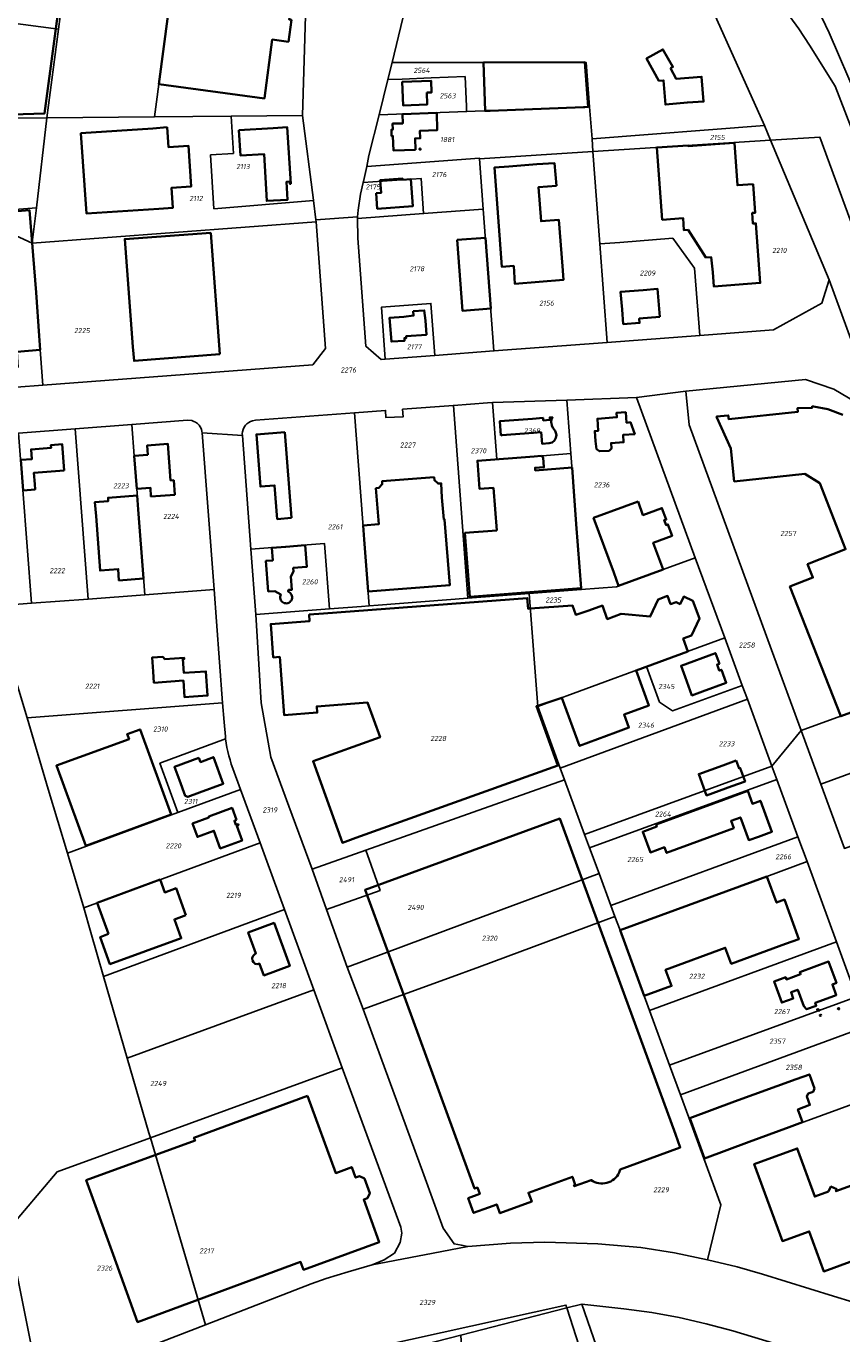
# Model space of a CAD drawing. Extents: x 177930 to 190767, y 381068 to 392034.
# Tile 150 of 256: x 183328 to 183615, y 384272 to 384732. Entities that reach past the tile are written whole.
import ezdxf
from ezdxf.enums import TextEntityAlignment as Align

# ---------------------------------------------------------------- set-up
doc = ezdxf.new("R2010")
doc.units = 0
for name, color, linetype, lineweight in [('B-XX-KG-GRENS_PERCEEL-GV', 150, 'Continuous', 25), ('B-XX-KG-GRENS_PERCEEL-S', 150, 'Continuous', 25), ('B-XX-OG-BEBOUWING-G', 7, 'Continuous', 35)]:
    doc.layers.add(name, color=color, linetype=linetype, lineweight=lineweight)
doc.styles.add('NLCS-ISO', font='NLCS-ISO.ttf', dxfattribs={"height": 1.8})

# ---------------------------------------------------------------- blocks, each defined once
blk = doc.blocks.new('SKG-PERCEELNUMMER-SO')
at = {"layer": 'DefPoints'}
blk.add_point((0, 0), dxfattribs=at)
at = {"style": 'NLCS-ISO', "oblique": 10, "flags": 1}
blk.add_attdef('GEMEENTECODE', text='', height=1.8, dxfattribs=at).set_placement((-0.5, 2.55), align=Align.MIDDLE_RIGHT)
at = {"style": 'NLCS-ISO', "oblique": 10}
blk.add_attdef('PERCEELNUMMER', text='', height=1.8, dxfattribs=at).set_placement((0, 0), align=Align.MIDDLE_CENTER)
at = {"style": 'NLCS-ISO', "oblique": 10, "flags": 1}
blk.add_attdef('SECTIE', text='', height=1.8, dxfattribs=at).set_placement((0.5, 2.5), align=Align.MIDDLE_LEFT)

msp = doc.modelspace()

# ---------------------------------------------------------------- linework, layer by layer
at = {"layer": 'B-XX-KG-GRENS_PERCEEL-GV'}
for points in [[(183716.345, 384657.79), (183764.009, 384650.501), (183775.459, 384658.824), (183790.417, 384754.727), (183786.739, 384761.217), (183741.041, 384841.856), (183738.086, 384847.072), (183611.649, 384775.391), (183610.986, 384775.015), (183593.748, 384765.243), (183610.796, 384729.597), (183620.935, 384705.916), (183658.993, 384722.214), (183683.729, 384718.426), (183703.339, 384715.422), (183717.277, 384713.288), (183724.856, 384712.127), (183718.773, 384673.289)], [(183310.337, 384734.806), (183339.721, 384730.91), (183347.411, 384788.921), (183325.591, 384791.576), (183320.105, 384792.077), (183316.034, 384792.238), (183312.329, 384792.246), (183307.363, 384792.084), (183303.441, 384791.462)], [(183335.597, 384699.8), (183373.474, 384700.1), (183384.595, 384783.992), (183347.411, 384788.921), (183339.721, 384730.91)], [(183471.532, 384779.194), (183457.078, 384719.168), (183525.295, 384719.177), (183526.493, 384703.564), (183527.35, 384692.403), (183587.952, 384697.024), (183560.746, 384757.835), (183536.093, 384785.734), (183536.384, 384788.022), (183536.71, 384788.028), (183536.52, 384788.248), (183494.095, 384788.316)], [(183373.474, 384700.1), (183400.427, 384700.313), (183425.506, 384700.511), (183426.636, 384735.578), (183435.41, 384772.185), (183434.903, 384774.435), (183433.479, 384776.338), (183431.516, 384777.513), (183428.234, 384778.143), (183384.595, 384783.992)], [(183339.721, 384730.91), (183310.337, 384734.806), (183314.614, 384699.672), (183335.597, 384699.8)], [(183483.18, 384703.678), (183483.257, 384701.95), (183526.493, 384703.564), (183525.295, 384719.177), (183457.078, 384719.168), (183455.572, 384713.17), (183460.589, 384713.373), (183470.75, 384713.784), (183482.711, 384714.274)], [(183455.572, 384713.17), (183452.465, 384700.8), (183483.257, 384701.95), (183483.18, 384703.678), (183482.711, 384714.274), (183470.75, 384713.784), (183460.589, 384713.373)], [(183335.597, 384699.8), (183314.614, 384699.672), (183293.602, 384699.544), (183300.21, 384683.588), (183307.378, 384666.282), (183331.977, 384668.148)], [(183335.597, 384699.8), (183331.977, 384668.148), (183330.662, 384656.806), (183330.526, 384655.633), (183430.348, 384663.215), (183430.253, 384663.943), (183429.377, 384670.691), (183394.429, 384667.773), (183393.225, 384686.731), (183401.233, 384687.24), (183400.427, 384700.313), (183373.474, 384700.1)], [(183429.377, 384670.691), (183429.368, 384670.761), (183425.506, 384700.511), (183400.427, 384700.313), (183401.233, 384687.24), (183393.225, 384686.731), (183394.429, 384667.773)], [(183487.752, 384685.324), (183527.691, 384687.871), (183527.35, 384692.403), (183526.493, 384703.564), (183483.257, 384701.95), (183452.465, 384700.8), (183448.883, 384686.536), (183448.229, 384682.607), (183487.732, 384685.583)], [(183527.35, 384692.403), (183527.691, 384687.871), (183590.123, 384691.852), (183587.952, 384697.024)], [(183610.735, 384642.74), (183590.123, 384691.852), (183527.691, 384687.871), (183530.128, 384655.454), (183537.1, 384655.978), (183555.75, 384657.43), (183563.41, 384646.928), (183565.223, 384623.215), (183591.2, 384625.165), (183608.153, 384634.539)], [(183532.734, 384620.776), (183530.128, 384655.454), (183527.691, 384687.871), (183487.752, 384685.324), (183489.085, 384667.638), (183492.843, 384617.782)], [(183489.085, 384667.638), (183487.752, 384685.324), (183487.732, 384685.583), (183448.229, 384682.607), (183447.006, 384677.421), (183446.904, 384676.97), (183467.223, 384678.472), (183468.144, 384666.068)], [(183444.902, 384664.993), (183444.85, 384664.321), (183468.144, 384666.068), (183467.223, 384678.472), (183446.904, 384676.97), (183445.99, 384672.915), (183445.085, 384667.345)], [(183331.977, 384668.148), (183307.378, 384666.282), (183330.526, 384655.633), (183330.662, 384656.806)], [(183472.083, 384616.224), (183492.843, 384617.782), (183489.085, 384667.638), (183468.144, 384666.068), (183444.85, 384664.321), (183444.971, 384657.485), (183447.822, 384619.434), (183453.212, 384614.808), (183454.658, 384614.917), (183453.289, 384633.186), (183470.682, 384634.493)], [(183307.378, 384666.282), (183301.749, 384663.934), (183303.361, 384642.309), (183303.8, 384637.3), (183305.31, 384617), (183306.327, 384603.657), (183334.231, 384605.811), (183330.526, 384655.633)], [(183330.526, 384655.633), (183334.231, 384605.811), (183429.15, 384612.89), (183433.68, 384618.65), (183430.348, 384663.215)], [(183532.734, 384620.776), (183565.223, 384623.215), (183563.41, 384646.928), (183555.75, 384657.43), (183537.1, 384655.978), (183530.128, 384655.454)], [(183472.083, 384616.224), (183470.682, 384634.493), (183453.289, 384633.186), (183454.658, 384614.917)], [(183560.363, 384603.682), (183561.545, 384591.794), (183590.505, 384512.743), (183600.918, 384484.319), (183628.88, 384494.56), (183657.07, 384504.91), (183662.725, 384506.949), (183652.353, 384535.592), (183629.851, 384590.564), (183622.166, 384598.617), (183612.331, 384604.375), (183602.442, 384607.795)], [(183574.02, 384516.96), (183580.201, 384500.136), (183581.97, 384495.32), (183590.61, 384471.85), (183600.918, 384484.319), (183590.505, 384512.743), (183561.545, 384591.794), (183560.363, 384603.682), (183543.02, 384601.38), (183563.67, 384545.07)], [(183483.7, 384530.86), (183478.59, 384598.66), (183460.739, 384597.314), (183460.93, 384594.624), (183454.901, 384594.354), (183454.752, 384596.862), (183443.837, 384596.039), (183448.972, 384528.197), (183452.164, 384528.442)], [(183492.39, 384599.638), (183490.604, 384599.578), (183478.59, 384598.66), (183483.7, 384530.86), (183505.25, 384532.51), (183523.59, 384533.93), (183519.936, 384581.737), (183506.99, 384580.746), (183493.89, 384579.743)], [(183518.5, 384600.52), (183492.39, 384599.638), (183493.89, 384579.743), (183506.99, 384580.746), (183519.936, 384581.737)], [(183518.5, 384600.52), (183519.936, 384581.737), (183523.59, 384533.93), (183536.01, 384534.92), (183552.32, 384540.91), (183563.67, 384545.07), (183543.02, 384601.38)], [(183404.4, 384588.02), (183407.392, 384548.074), (183433.316, 384550.062), (183435.033, 384527.128), (183446.339, 384527.995), (183448.972, 384528.197), (183443.837, 384596.039), (183408.99, 384593.41), (183408.007, 384593.26), (183407.244, 384592.994), (183406.638, 384592.672), (183405.969, 384592.165), (183405.472, 384591.657), (183405.035, 384591), (183404.664, 384590.236), (183404.438, 384589.384), (183404.367, 384588.754)], [(183325.671, 384588.902), (183330.22, 384529.07), (183350.156, 384530.582), (183345.622, 384590.369)], [(183350.156, 384530.582), (183370.09, 384532.093), (183367.26, 384569.36), (183366.39, 384580.95), (183365.553, 384591.909), (183345.64, 384590.37), (183345.622, 384590.369)], [(183365.553, 384591.909), (183366.39, 384580.95), (183367.26, 384569.36), (183370.09, 384532.093), (183394.46, 384533.94), (183390.31, 384588.98), (183390.207, 384589.534), (183389.999, 384590.276), (183389.559, 384591.107), (183389.193, 384591.65), (183388.622, 384592.234), (183387.979, 384592.726), (183387.35, 384593.039), (183386.602, 384593.296), (183385.098, 384593.433)], [(183299.106, 384586.903), (183310.733, 384548.454), (183316.908, 384528.035), (183330.22, 384529.07), (183325.671, 384588.902)], [(183434.001, 384421.46), (183428.91, 384435.57), (183420.79, 384457.71), (183414.41, 384474.95), (183411.05, 384494.07), (183409.11, 384525.14), (183407.392, 384548.074), (183404.4, 384588.02), (183390.31, 384588.98), (183394.46, 384533.94), (183395.292, 384522.634), (183397.42, 384494.05), (183398.015, 384487.297), (183398.452, 384482.203), (183398.529, 384481.378), (183398.717, 384479.884), (183398.964, 384478.398), (183399.27, 384476.923), (183399.635, 384475.462), (183400.057, 384474.016), (183400.522, 384472.521), (183401.033, 384471.042), (183403.74, 384463.59), (183410.62, 384444.82), (183412.971, 384438.406), (183419.21, 384421.38), (183429.53, 384393.24), (183439.51, 384365.8), (183460.09, 384309.79), (183460.53, 384307.59), (183459.86, 384304.33), (183457.94, 384300.67), (183454.22, 384298.31), (183450.04, 384296.46), (183471.445, 384300.609), (183483.68, 384302.98), (183481.43, 384303.37), (183478.84, 384303.85), (183474.97, 384309.45), (183468.18, 384328.15), (183446.93, 384386.36), (183441.307, 384401.213)], [(183409.11, 384525.14), (183435.033, 384527.128), (183433.316, 384550.062), (183407.392, 384548.074)], [(183563.67, 384545.07), (183552.32, 384540.91), (183536.01, 384534.92), (183523.59, 384533.93), (183505.25, 384532.51), (183508.28, 384492.75), (183546.48, 384506.818), (183574.02, 384516.96)], [(183394.46, 384533.94), (183370.09, 384532.093), (183350.156, 384530.582), (183330.22, 384529.07), (183316.908, 384528.035), (183322.496, 384509.434), (183328.7, 384488.78), (183397.42, 384494.05), (183395.292, 384522.634)], [(183428.91, 384435.57), (183447.764, 384442.241), (183517.68, 384466.98), (183516.161, 384471.143), (183508.28, 384492.75), (183505.25, 384532.51), (183483.7, 384530.86), (183452.164, 384528.442), (183448.972, 384528.197), (183446.339, 384527.995), (183435.033, 384527.128), (183409.11, 384525.14), (183411.05, 384494.07), (183414.41, 384474.95), (183420.79, 384457.71)], [(183574.02, 384516.96), (183546.48, 384506.818), (183551.085, 384494.373), (183555.608, 384491.228), (183580.201, 384500.136)], [(183581.97, 384495.32), (183580.201, 384500.136), (183555.608, 384491.228), (183551.085, 384494.373), (183546.48, 384506.818), (183508.28, 384492.75), (183516.161, 384471.143)], [(183600.918, 384484.319), (183607.834, 384465.439), (183669.557, 384488.082), (183662.725, 384506.949), (183657.07, 384504.91), (183628.88, 384494.56)], [(183381.727, 384455.491), (183375.408, 384472.85), (183398.529, 384481.378), (183398.452, 384482.203), (183398.015, 384487.297), (183397.42, 384494.05), (183328.7, 384488.78), (183336.149, 384463.784), (183342.88, 384441.2)], [(183581.97, 384495.32), (183516.161, 384471.143), (183517.68, 384466.98), (183524.74, 384447.78), (183590.61, 384471.85)], [(183669.557, 384488.082), (183607.834, 384465.439), (183616.088, 384442.908), (183677.733, 384465.503)], [(183398.529, 384481.378), (183375.408, 384472.85), (183381.727, 384455.491), (183403.74, 384463.59), (183401.033, 384471.042), (183400.522, 384472.521), (183400.057, 384474.016), (183399.635, 384475.462), (183399.27, 384476.923), (183398.964, 384478.398), (183398.717, 384479.884)], [(183590.61, 384471.85), (183524.74, 384447.78), (183526.479, 384443.092), (183592.343, 384467.156)], [(183434.001, 384421.46), (183441.307, 384401.213), (183481.759, 384416.249), (183529.829, 384434.065), (183526.479, 384443.092), (183524.74, 384447.78), (183517.68, 384466.98), (183447.764, 384442.241), (183452.856, 384428.131)], [(183529.829, 384434.065), (183533.992, 384422.846), (183599.763, 384446.995), (183592.343, 384467.156), (183526.479, 384443.092)], [(183381.727, 384455.491), (183342.88, 384441.2), (183348.62, 384422.05), (183410.62, 384444.82), (183403.74, 384463.59)], [(183599.763, 384446.995), (183533.992, 384422.846), (183535.43, 384418.97), (183537.24, 384414.11), (183588.87, 384433.04), (183602.98, 384438.26)], [(183419.21, 384421.38), (183412.971, 384438.406), (183410.62, 384444.82), (183348.62, 384422.05), (183351.152, 384413.295), (183355.6, 384397.92)], [(183452.856, 384428.131), (183447.764, 384442.241), (183428.91, 384435.57), (183434.001, 384421.46)], [(183602.98, 384438.26), (183588.87, 384433.04), (183537.24, 384414.11), (183547.54, 384385.93), (183613.33, 384410.05)], [(183441.307, 384401.213), (183446.93, 384386.36), (183476.92, 384397.35), (183487.75, 384401.33), (183535.43, 384418.97), (183533.992, 384422.846), (183529.829, 384434.065), (183481.759, 384416.249)], [(183355.6, 384397.92), (183363.93, 384369.12), (183429.53, 384393.24), (183419.21, 384421.38)], [(183558.448, 384356.281), (183554.61, 384366.714), (183547.54, 384385.93), (183537.24, 384414.11), (183535.43, 384418.97), (183487.75, 384401.33), (183476.92, 384397.35), (183446.93, 384386.36), (183468.18, 384328.15), (183474.97, 384309.45), (183478.84, 384303.85), (183481.43, 384303.37), (183483.68, 384302.98), (183498.68, 384304.11), (183510.8, 384304.46), (183529.42, 384303.95), (183544.48, 384302.59), (183556.31, 384300.71), (183567.951, 384298.305), (183572.63, 384317.62), (183566.69, 384333.88), (183561.398, 384348.263)], [(183620.37, 384390.76), (183613.33, 384410.05), (183547.54, 384385.93), (183554.61, 384366.714)], [(183363.93, 384369.12), (183371.555, 384342.94), (183372.07, 384341.17), (183379.445, 384343.864), (183439.51, 384365.8), (183429.53, 384393.24)], [(183624.096, 384380.382), (183624.157, 384380.404), (183620.37, 384390.76), (183554.61, 384366.714), (183558.448, 384356.281)], [(183624.096, 384380.382), (183558.448, 384356.281), (183561.398, 384348.263), (183566.69, 384333.88), (183632.39, 384357.89), (183626.427, 384374.196), (183624.157, 384380.404)], [(183372.07, 384341.17), (183391.43, 384275.44), (183428.54, 384289.83), (183433.84, 384291.67), (183441.56, 384294.11), (183450.04, 384296.46), (183454.22, 384298.31), (183457.94, 384300.67), (183459.86, 384304.33), (183460.53, 384307.59), (183460.09, 384309.79), (183439.51, 384365.8), (183379.445, 384343.864)], [(183567.951, 384298.305), (183578.37, 384295.79), (183587.26, 384293.27), (183612.28, 384285.53), (183633, 384279.16), (183635.68, 384278.72), (183638.69, 384278.65), (183642.72, 384279.77), (183645.01, 384281.07), (183646.93, 384282.71), (183648.57, 384285.36), (183650.09, 384291.9), (183650.6, 384297.45), (183650.26, 384305.24), (183649.12, 384311.61), (183647.44, 384316.85), (183632.39, 384357.89), (183566.69, 384333.88), (183572.63, 384317.62)], [(183391.43, 384275.44), (183372.07, 384341.17), (183339.233, 384329.184), (183322.083, 384308.774), (183333.187, 384252.883)], [(183442.45, 384261.843), (183481.244, 384271.844), (183518.472, 384281.442), (183518.17, 384282.38), (183441.253, 384265.39)], [(183448.074, 384245.172), (183470.088, 384244.257), (183531.285, 384241.711), (183518.472, 384281.442), (183481.244, 384271.844), (183481.803, 384261.671), (183445.645, 384252.372)], [(183598.935, 384266.594), (183576.91, 384273.35), (183567.44, 384275.82), (183557.97, 384278.02), (183548.33, 384279.75), (183538.54, 384281.08), (183523.813, 384282.698), (183535.035, 384250.261), (183543.14, 384218.521), (183593.393, 384223.652), (183595.975, 384223.916), (183597.516, 384235.642), (183609.213, 384238.756)]]:
    msp.add_lwpolyline(points, close=True, dxfattribs=at)
for points in [[(183426.636, 384735.578), (183425.506, 384700.511), (183429.368, 384670.761), (183429.377, 384670.691), (183430.253, 384663.943), (183444.902, 384664.993), (183445.085, 384667.345), (183445.99, 384672.915), (183446.904, 384676.97), (183447.006, 384677.421), (183448.229, 384682.607), (183448.883, 384686.536), (183452.465, 384700.8), (183455.572, 384713.17), (183457.078, 384719.168), (183471.532, 384779.194)], [(183580.766, 384757.666), (183600.052, 384730.998), (183603.78, 384725.281), (183612.848, 384710.89), (183623.655, 384682.959), (183634.432, 384654.165), (183660.322, 384584.263), (183671.23, 384582.814), (183668.579, 384590.447), (183659.775, 384613.488), (183639.957, 384661.173), (183636.303, 384670.029), (183620.935, 384705.916), (183610.796, 384729.597), (183593.748, 384765.243)], [(183560.746, 384757.835), (183587.952, 384697.024), (183590.123, 384691.852), (183607.403, 384692.986), (183685.025, 384481.705), (183702.667, 384488.302), (183689.44, 384522.777), (183682.703, 384539.395), (183678.322, 384551.45), (183676.42, 384559.126), (183674.353, 384570.818), (183671.463, 384582.143), (183671.23, 384582.814), (183660.322, 384584.263), (183634.432, 384654.165), (183623.655, 384682.959), (183612.848, 384710.89), (183603.78, 384725.281), (183600.052, 384730.998), (183580.766, 384757.666)], [(183793.291, 384186.899), (183724.429, 384374.417), (183685.025, 384481.705), (183607.403, 384692.986), (183590.123, 384691.852), (183610.735, 384642.74), (183629.851, 384590.564), (183652.353, 384535.592), (183662.725, 384506.949), (183669.557, 384488.082), (183677.733, 384465.503), (183678.754, 384462.683), (183684.542, 384446.7), (183694.921, 384418.041), (183696.647, 384413.336), (183700.211, 384403.621), (183710.37, 384375.925), (183712.822, 384369.241), (183719.33, 384351.5), (183735.94, 384293.62), (183759.984, 384234.942)], [(183629.851, 384590.564), (183610.735, 384642.74), (183608.153, 384634.539), (183591.2, 384625.165), (183565.223, 384623.215), (183532.734, 384620.776), (183492.843, 384617.782), (183472.083, 384616.224), (183454.658, 384614.917), (183453.212, 384614.808), (183447.822, 384619.434), (183444.971, 384657.485), (183444.85, 384664.321), (183444.902, 384664.993), (183430.253, 384663.943), (183430.348, 384663.215), (183433.68, 384618.65), (183429.15, 384612.89), (183334.231, 384605.811), (183306.327, 384603.657)], [(183325.671, 384588.902), (183345.622, 384590.369), (183345.64, 384590.37), (183365.553, 384591.909), (183385.098, 384593.433), (183386.602, 384593.296), (183387.35, 384593.039), (183387.979, 384592.726), (183388.622, 384592.234), (183389.193, 384591.65), (183389.559, 384591.107), (183389.999, 384590.276), (183390.207, 384589.534), (183390.31, 384588.98), (183404.4, 384588.02), (183404.367, 384588.754), (183404.438, 384589.384), (183404.664, 384590.236), (183405.035, 384591), (183405.472, 384591.657), (183405.969, 384592.165), (183406.638, 384592.672), (183407.244, 384592.994), (183408.007, 384593.26), (183408.99, 384593.41), (183443.837, 384596.039), (183454.752, 384596.862), (183454.901, 384594.354), (183460.93, 384594.624), (183460.739, 384597.314), (183478.59, 384598.66), (183490.604, 384599.578), (183492.39, 384599.638), (183518.5, 384600.52), (183543.02, 384601.38), (183560.363, 384603.682), (183602.442, 384607.795), (183612.331, 384604.375), (183622.166, 384598.617)], [(183633, 384279.16), (183612.28, 384285.53), (183587.26, 384293.27), (183578.37, 384295.79), (183567.951, 384298.305), (183556.31, 384300.71), (183544.48, 384302.59), (183529.42, 384303.95), (183510.8, 384304.46), (183498.68, 384304.11), (183483.68, 384302.98), (183471.445, 384300.609), (183450.04, 384296.46), (183441.56, 384294.11), (183433.84, 384291.67), (183428.54, 384289.83), (183391.43, 384275.44), (183333.187, 384252.883), (183322.083, 384308.774), (183339.233, 384329.184), (183372.07, 384341.17), (183371.555, 384342.94), (183363.93, 384369.12), (183355.6, 384397.92), (183351.152, 384413.295), (183348.62, 384422.05), (183342.88, 384441.2), (183336.149, 384463.784), (183328.7, 384488.78), (183322.496, 384509.434)], [(183616.088, 384442.908), (183607.834, 384465.439), (183600.918, 384484.319), (183590.61, 384471.85), (183592.343, 384467.156), (183599.763, 384446.995), (183602.98, 384438.26), (183613.33, 384410.05), (183620.37, 384390.76)], [(183441.253, 384265.39), (183518.17, 384282.38), (183518.472, 384281.442), (183523.813, 384282.698), (183538.54, 384281.08), (183548.33, 384279.75), (183557.97, 384278.02), (183567.44, 384275.82), (183576.91, 384273.35), (183598.935, 384266.594)], [(183535.035, 384250.261), (183523.813, 384282.698), (183518.472, 384281.442), (183531.285, 384241.711)]]:
    msp.add_lwpolyline(points, dxfattribs=at)
at = {"layer": 'B-XX-OG-BEBOUWING-G'}
for points in [[(183383.328, 384774.437), (183374.999, 384711.604)], [(183374.999, 384711.604), (183412.171, 384706.595), (183412.179, 384706.652), (183414.918, 384727.234), (183420.615, 384726.473), (183421.642, 384734.161), (183420.899, 384734.26), (183421.101, 384735.777), (183423.091, 384735.507)], [(183524.374, 384703.476), (183524.832, 384703.502), (183525.981, 384703.56), (183524.861, 384719.283), (183489.165, 384719.17), (183489.756, 384702.174), (183491.588, 384702.261)], [(183491.588, 384702.261), (183524.374, 384703.476)], [(183550.122, 384689.302), (183552.023, 384663.933), (183559.347, 384664.482), (183559.667, 384660.214), (183561.158, 384660.326), (183567.429, 384650.594), (183569.25, 384650.73), (183569.782, 384645.46), (183570.146, 384640.49), (183586.529, 384641.69), (183584.994, 384662.633), (183583.947, 384662.556), (183583.673, 384666.296), (183584.72, 384666.373), (183583.984, 384676.426), (183578.5, 384676.024), (183577.406, 384690.964), (183572.35, 384690.593), (183561.203, 384689.758), (183561.184, 384690.007)], [(183561.184, 384690.007), (183550.122, 384689.302)], [(183393.329, 384659.376), (183363.05, 384657.11), (183365.931, 384619.274), (183366.324, 384614.29), (183396.525, 384616.669)], [(183396.525, 384616.669), (183393.329, 384659.376)], [(183512.262, 384585.344), (183513.288, 384585.651), (183514.131, 384586.313), (183514.673, 384587.237), (183514.84, 384588.295), (183514.447, 384589.664), (183513.595, 384590.805), (183513.244, 384591.555), (183513.064, 384592.364), (183513.043, 384592.637), (183513.042, 384592.911), (183513.159, 384593.734), (183513.45, 384594.512), (183512.486, 384594.428), (183512.554, 384593.576), (183510.231, 384593.396), (183510.165, 384594.249), (183506.417, 384593.958), (183494.881, 384593.064), (183495.264, 384588.11)], [(183615.55, 384595.3), (183610.27, 384597.3), (183605.21, 384598.21), (183604.71, 384598.24), (183604.68, 384597.76), (183599.56, 384597.66), (183599.72, 384596.36), (183575.41, 384593.83), (183575.24, 384595.15), (183571.17, 384594.75), (183571.21, 384594.42), (183576.15, 384583.48), (183577.35, 384571.92), (183602.22, 384574.57), (183607.42, 384571.31), (183616.526, 384548.074), (183603.147, 384542.83), (183605.039, 384538.121), (183596.93, 384534.95), (183614.81, 384489.35), (183628.92, 384494.54)], [(183419.379, 384589.207), (183409.35, 384588.44), (183410.75, 384570.128), (183415.74, 384570.52), (183416.67, 384558.69), (183421.683, 384559.077)], [(183421.683, 384559.077), (183419.379, 384589.207)], [(183495.633, 384588.139), (183506.804, 384589.015), (183509.451, 384589.223), (183509.792, 384585.146), (183512.262, 384585.344)], [(183341.72, 384575.76), (183341.01, 384585.05), (183337.08, 384584.73), (183337.14, 384583.73), (183330.13, 384583.19), (183330.39, 384579.8), (183326.451, 384579.498), (183327.272, 384568.789), (183331.513, 384569.115), (183331.373, 384570.951)], [(183495.264, 384588.11), (183495.633, 384588.139)], [(183331.373, 384570.951), (183331.068, 384574.941), (183341.72, 384575.76)], [(183505.655, 384527.198), (183504.86, 384527.141), (183504.57, 384530.92), (183432.883, 384525.512), (183427.91, 384525.14), (183428.06, 384522.8), (183414.39, 384521.77), (183415.28, 384510.06), (183417.53, 384510.23), (183419.06, 384489.77), (183430.765, 384490.664), (183430.578, 384492.803), (183448.434, 384494.163), (183452.805, 384482), (183429.296, 384473.564), (183439.578, 384444.922), (183444.284, 384446.612), (183515.317, 384472.107), (183507.821, 384492.902), (183508.257, 384493.047)], [(183542.87, 384505.48), (183561.072, 384512.192), (183559.44, 384516.65), (183562.37, 384517.72), (183565.13, 384523.72), (183562.82, 384529.91), (183559.58, 384531.44), (183558.34, 384528.81), (183556.93, 384529.5), (183555, 384528.82), (183553.95, 384531.67), (183550.59, 384530.43), (183547.82, 384524.41), (183537.55, 384525.36), (183532.7, 384523.56), (183530.98, 384528.27), (183526.284, 384526.555), (183521.676, 384524.984), (183520.491, 384528.252), (183505.655, 384527.198)], [(183516.725, 384495.86), (183522.961, 384478.945), (183535.649, 384483.651), (183540.344, 384485.371), (183538.656, 384489.981), (183547.38, 384493.177), (183542.87, 384505.48)], [(183508.257, 384493.047), (183516.725, 384495.86)], [(183368.524, 384450.882), (183379.403, 384454.875), (183368.425, 384484.756), (183363.92, 384483.1), (183364.544, 384481.368), (183339.01, 384471.999), (183349.336, 384443.847)], [(183530.302, 384414.39), (183516.016, 384453.386), (183447.563, 384428.309), (183461.855, 384389.428)], [(183349.336, 384443.847), (183368.524, 384450.882)], [(183537.256, 384414.116), (183545.707, 384391.075), (183555.301, 384394.595), (183553.224, 384400.256), (183574.222, 384407.969), (183576.29, 384402.34), (183595.428, 384409.319), (183600.12, 384411.04), (183595.03, 384424.93), (183592.23, 384423.89), (183588.874, 384433.041)], [(183588.874, 384433.041), (183537.256, 384414.116)], [(183375.48, 384431.93), (183353.356, 384423.789)], [(183384.54, 384419.42), (183381.08, 384428.89), (183377.11, 384427.44), (183375.48, 384431.93)], [(183353.356, 384423.789), (183357.348, 384412.821)], [(183357.348, 384412.821), (183354.41, 384411.755), (183357.853, 384402.265), (183382.887, 384411.348), (183380.494, 384417.944), (183384.54, 384419.42)], [(183461.855, 384389.428), (183486.04, 384323.306), (183487.039, 384323.672), (183487.864, 384321.417), (183483.834, 384319.942), (183485.719, 384314.79), (183490.894, 384316.682), (183493.84, 384317.759), (183494.971, 384314.667), (183506.15, 384318.755), (183505.014, 384321.863), (183520.436, 384327.463), (183521.471, 384324.626), (183521.011, 384324.458), (183521.12, 384324.157), (183527.077, 384326.33), (183527.69, 384325.942), (183528.341, 384325.623), (183529.024, 384325.378), (183529.73, 384325.21), (183530.45, 384325.12), (183531.175, 384325.11), (183531.897, 384325.18), (183532.607, 384325.329), (183533.296, 384325.555), (183533.957, 384325.856), (183534.58, 384326.227), (183535.158, 384326.665), (183535.685, 384327.164), (183536.154, 384327.717), (183536.559, 384328.319), (183536.895, 384328.962), (183537.158, 384329.638), (183537.282, 384330.063), (183558.367, 384337.775), (183556.65, 384342.47), (183530.302, 384414.39)]]:
    msp.add_lwpolyline(points, dxfattribs=at)
for points in [[(183324.634, 384754.545), (183322.489, 384735.487), (183315.711, 384735.531), (183319.865, 384700.832), (183334.789, 384701.23), (183341.594, 384752.265), (183342.26, 384757.22), (183337.493, 384757.861), (183338.492, 384765.294), (183334.706, 384765.803), (183330.567, 384762.636), (183330.06, 384758.86), (183325.3, 384759.5)], [(183554.92, 384717.155), (183555.77, 384717.63), (183552.31, 384723.79), (183546.559, 384720.636), (183550.881, 384712.754), (183552.505, 384712.883), (183553.181, 384704.395), (183560.87, 384705.17), (183566.56, 384705.46), (183565.89, 384714.18), (183556.92, 384713.47)], [(183469.214, 384708.627), (183470.953, 384708.695), (183470.791, 384712.792), (183460.64, 384712.37), (183460.98, 384704.07), (183469.38, 384704.4)], [(183465.258, 384688.51), (183465.117, 384692.496), (183466.953, 384692.595), (183466.854, 384695.216), (183472.948, 384695.467), (183472.731, 384701.449), (183460.671, 384701.018), (183460.807, 384697.809), (183457.208, 384697.725), (183457.258, 384695.601), (183456.804, 384695.545), (183456.876, 384693.304), (183457.347, 384693.338), (183457.58, 384688.214)], [(183377.945, 384696.427), (183372.958, 384696.056), (183347.63, 384694.335), (183349.578, 384666.122), (183374.975, 384667.785), (183379.962, 384668.154), (183379.445, 384675.125), (183386.441, 384675.647), (183385.415, 384689.909), (183378.464, 384689.424)], [(183403.197, 384695.408), (183403.742, 384686.525), (183412.016, 384687.032), (183412.995, 384670.516), (183415.319, 384670.654), (183420.31, 384670.95), (183419.934, 384677.29), (183421.032, 384677.358), (183421.081, 384676.559), (183421.42, 384676.58), (183420.2, 384696.45), (183415.209, 384696.144)], [(183467.064, 384688.951), (183466.714, 384688.94), (183466.726, 384688.57), (183467.076, 384688.581)], [(183514.812, 384675.898), (183514.218, 384683.808), (183507.961, 384683.402), (183498.113, 384682.653), (183493.052, 384682.279), (183495.629, 384647.397), (183499.821, 384647.707), (183500.18, 384641.41), (183517.317, 384642.788), (183516.925, 384647.657), (183515.713, 384663.884), (183509.467, 384663.415), (183508.546, 384675.428)], [(183451.453, 384673.266), (183451.852, 384667.8), (183464.355, 384668.74), (183463.624, 384678.205), (183460.717, 384677.964), (183460.672, 384678.453), (183452.914, 384677.878), (183453.247, 384673.39)], [(183313.448, 384624.732), (183308.642, 384624.356), (183309.2, 384617.21), (183309.64, 384611.19), (183315.73, 384611.58), (183315.88, 384609.56), (183323.93, 384610.18), (183323.79, 384612.19), (183325.45, 384612.05), (183325.05, 384617.47), (183333.27, 384618.13), (183332.938, 384623.066), (183331.849, 384638.301), (183329.582, 384667.284), (183313.882, 384666.057), (183315.375, 384646.965), (183320.843, 384647.392), (183321.616, 384637.501), (183322.413, 384627.309), (183313.302, 384626.597)], [(183479.881, 384656.868), (183481.782, 384631.941), (183491.723, 384632.683), (183489.863, 384657.612)], [(183551.186, 384629.739), (183550.427, 384639.582), (183545.311, 384639.188), (183537.415, 384638.593), (183537.935, 384632.333), (183538.329, 384627.229), (183544.074, 384627.672), (183543.958, 384629.182)], [(183464.47, 384631.73), (183464.584, 384630.237), (183461.144, 384629.826), (183456.198, 384629.477), (183456.792, 384621.061), (183461.442, 384621.389), (183461.378, 384622.299), (183462.021, 384622.344), (183461.977, 384622.966), (183469.147, 384623.472), (183468.789, 384628.553), (183468.365, 384632.023)], [(183533.39, 384582.698), (183534.211, 384583.515), (183534.028, 384585.423), (183538.456, 384585.726), (183538.28, 384588.3), (183542.38, 384588.58), (183540.85, 384592.7), (183539.48, 384592.57), (183539.21, 384596.24), (183535.95, 384595.99), (183536.08, 384594.49), (183529.24, 384593.98), (183529.556, 384589.742), (183528.33, 384589.651), (183528.592, 384586.12), (183528.933, 384583.284), (183529.941, 384582.536)], [(183371.184, 384581.299), (183366.388, 384580.939), (183367.261, 384569.332), (183372.045, 384569.692), (183372.278, 384566.633), (183375.661, 384566.886), (183380.647, 384567.261), (183380.263, 384572.366), (183379.178, 384572.285), (183378.212, 384585.134), (183370.937, 384584.587)], [(183493.91, 384554.71), (183482.636, 384553.845), (183484.358, 384531.398), (183523.532, 384534.403), (183521.81, 384556.85), (183520.706, 384571.792), (183520.323, 384576.778), (183507.375, 384575.782), (183507.303, 384576.712), (183510.446, 384576.883), (183510.153, 384580.388), (183509.429, 384580.891), (183506.99, 384580.746), (183487.038, 384579.218), (183487.42, 384574.233), (183487.79, 384569.28), (183492.68, 384569.66)], [(183446.86, 384556.46), (183447.241, 384551.475), (183448.593, 384533.193), (183477.32, 384535.4), (183475.53, 384558.58), (183475.27, 384558.59), (183474.6, 384566.258), (183474.32, 384571.25), (183473.25, 384571.19), (183471.93, 384572.33), (183471.83, 384573.4), (183453.51, 384571.99), (183453.59, 384570.94), (183452.44, 384569.62), (183451.39, 384569.51), (183452.36, 384556.88)], [(183352.969, 384559.662), (183354.38, 384540.6), (183360.77, 384541.08), (183361.01, 384537.12), (183369.64, 384537.74), (183367.77, 384562.025), (183367.38, 384567.01), (183357.17, 384566.21), (183357.264, 384565.014), (183352.578, 384564.647)], [(183543.53, 384564.85), (183538.831, 384563.12), (183527.893, 384559.119), (183534.993, 384539.862), (183536.72, 384535.17), (183552.34, 384540.92), (183548.86, 384550.34), (183555.5, 384552.8), (183554.04, 384556.8), (183553.41, 384556.57), (183552.76, 384558.31), (183553.45, 384558.52), (183551.92, 384562.56), (183545.26, 384560.11)], [(183420.89, 384532.992), (183420.519, 384533.17), (183420.486, 384533.182), (183420.675, 384533.77), (183421.805, 384533.85), (183421.456, 384538.531), (183422.384, 384540.226), (183422.287, 384541.521), (183427.054, 384541.878), (183426.487, 384549.467), (183419.715, 384548.958), (183414.729, 384548.583), (183415.061, 384544.171), (183412.677, 384543.987), (183413.478, 384533.23), (183415.779, 384533.401), (183417.927, 384532.185), (183417.768, 384531.806), (183417.685, 384531.403), (183417.681, 384530.991), (183417.757, 384530.587), (183417.909, 384530.205), (183418.132, 384529.859), (183418.418, 384529.564), (183418.756, 384529.328), (183419.132, 384529.163), (183419.534, 384529.073), (183419.945, 384529.063), (183420.351, 384529.132), (183420.735, 384529.278), (183421.084, 384529.496), (183421.385, 384529.777), (183421.625, 384530.11), (183421.797, 384530.484), (183421.893, 384530.884), (183421.91, 384531.295), (183421.848, 384531.702), (183421.708, 384532.089), (183421.496, 384532.441), (183421.22, 384532.746)], [(183572.122, 384507.814), (183570.758, 384511.552), (183558.642, 384507.123), (183560.079, 384503.177), (183562.462, 384496.698), (183566.21, 384498.077), (183574.562, 384501.146), (183572.877, 384505.739), (183572.062, 384505.437), (183571.303, 384507.508)], [(183376.41, 384510.31), (183372.7, 384510.05), (183373.049, 384505.062), (183373.32, 384501.145), (183383.69, 384501.894), (183384.112, 384496.056), (183387.212, 384496.301), (183392.2, 384496.66), (183391.59, 384505.14), (183383.83, 384504.59), (183383.44, 384509.39), (183383.96, 384509.45), (183383.93, 384509.95), (183377.16, 384509.46)], [(183389.131, 384474.714), (183380.517, 384471.537), (183382.325, 384466.862), (183384.346, 384461.372), (183385.271, 384461.006), (183389.279, 384462.508), (183397.699, 384465.639), (183394.248, 384475.003), (183389.701, 384473.277)], [(183578.034, 384473.817), (183573.339, 384472.098), (183564.887, 384469.027), (183567.626, 384461.522), (183576.479, 384464.747), (183581.175, 384466.466), (183579.459, 384471.153), (183579.063, 384471.008)], [(183549.887, 384451.272), (183550.138, 384450.594), (183545.212, 384448.772), (183547.898, 384441.51), (183552.824, 384443.332), (183553.561, 384441.339), (183577.186, 384450.059), (183576.255, 384452.582), (183579.547, 384453.797), (183582.489, 384445.825), (183585.913, 384447.036), (183590.602, 384448.773), (183586.575, 384459.643), (183583.762, 384458.601), (183582.094, 384463.102), (183573.566, 384459.976)], [(183402.356, 384452.915), (183400.813, 384457.137), (183392.558, 384454.117), (183392.671, 384453.807), (183386.876, 384451.688), (183388.621, 384446.949), (183394.382, 384449.1), (183396.627, 384442.893), (183404.3, 384445.668), (183402.408, 384450.839), (183403.036, 384451.058), (183402.881, 384451.462), (183402.162, 384451.185), (183401.636, 384452.643)], [(183408.747, 384405.768), (183408.434, 384405.434), (183408.004, 384404.767), (183407.863, 384404.213), (183408.022, 384403.509), (183408.319, 384402.907), (183408.94, 384402.374), (183409.482, 384402.233), (183410.082, 384402.277), (183410.475, 384402.39), (183411.988, 384398.259), (183421.09, 384401.591), (183415.555, 384416.712), (183406.452, 384413.379), (183409.164, 384405.971)], [(183612.607, 384391.128), (183613.255, 384391.366), (183611.893, 384395.114), (183613.279, 384395.63), (183610.528, 384403.128), (183600.427, 384399.423), (183600.701, 384398.671), (183595.72, 384396.859), (183595.447, 384397.611), (183591.349, 384396.121), (183594.05, 384388.697), (183598.133, 384390.182), (183597.337, 384392.335), (183599.673, 384393.197), (183601.794, 384387.445), (183602.79, 384386.356), (183606.198, 384387.606), (183605.819, 384388.639)], [(183606.92, 384385.783), (183607.324, 384385.931), (183607.21, 384386.241), (183606.891, 384386.124), (183606.774, 384386.443), (183606.68, 384386.409), (183606.473, 384386.333), (183606.583, 384386.033), (183606.799, 384386.112)], [(183607.974, 384384.157), (183607.857, 384384.476), (183607.454, 384384.328), (183607.571, 384384.009)], [(183613.908, 384386.333), (183614.208, 384386.443), (183614.312, 384386.481), (183614.195, 384386.8), (183613.791, 384386.652)], [(183605.62, 384358.47), (183603.79, 384363.48), (183599.094, 384361.765), (183577.46, 384353.89), (183561.704, 384348.13), (183566.888, 384333.949), (183582.644, 384339.709), (183596.73, 384344.897), (183601.42, 384346.63), (183599.75, 384351.15), (183603.99, 384352.71), (183602.9, 384355.67), (183603.38, 384356.73), (183605.1, 384357.38)], [(183427.363, 384355.963), (183387.393, 384341.219), (183387.776, 384340.181), (183349.525, 384326.224), (183358.931, 384300.137), (183367.539, 384276.409), (183424.884, 384297.542), (183425.91, 384294.77), (183452.53, 384304.53), (183447.064, 384319.437), (183448.42, 384319.95), (183449.22, 384321.75), (183447.35, 384326.85), (183445.56, 384327.68), (183444.23, 384327.19), (183442.87, 384330.85), (183437.23, 384328.75)], [(183610.52, 384322.29), (183605.69, 384320.52), (183599.514, 384337.464), (183584.406, 384331.952), (183594.294, 384304.847), (183603.72, 384308.29), (183608.86, 384294.22), (183623.83, 384299.68), (183629.21, 384311.36), (183623.74, 384326.32), (183613.1, 384322.41), (183613.42, 384323.08), (183611.35, 384324.05)]]:
    msp.add_lwpolyline(points, close=True, dxfattribs=at)

# ---------------------------------------------------------------- block references
at = {"layer": 'B-XX-KG-GRENS_PERCEEL-S'}
for p, values in [((183467.442, 384716.437), {'PERCEELNUMMER': '2564'}), ((183476.579, 384707.488), {'PERCEELNUMMER': '2563'}), ((183476.416, 384692.125), {'PERCEELNUMMER': '1881'}), ((183571.418, 384692.864), {'PERCEELNUMMER': '2155'}), ((183404.605, 384682.617), {'PERCEELNUMMER': '2113'}), ((183473.608, 384679.804), {'PERCEELNUMMER': '2176'}), ((183388.109, 384671.404), {'PERCEELNUMMER': '2112'}), ((183450.313, 384675.465), {'PERCEELNUMMER': '2175'}), ((183593.223, 384653.147), {'PERCEELNUMMER': '2210'}), ((183465.781, 384646.676), {'PERCEELNUMMER': '2178'}), ((183546.86, 384645.172), {'PERCEELNUMMER': '2209'}), ((183511.367, 384634.627), {'PERCEELNUMMER': '2156'}), ((183347.984, 384624.949), {'PERCEELNUMMER': '2225'}), ((183464.821, 384619.244), {'PERCEELNUMMER': '2177'}), ((183441.664, 384611.103), {'PERCEELNUMMER': '2276'}), ((183506.259, 384589.738), {'PERCEELNUMMER': '2369'}), ((183462.536, 384584.749), {'PERCEELNUMMER': '2227'}), ((183487.419, 384582.705), {'PERCEELNUMMER': '2370'}), ((183361.709, 384570.402), {'PERCEELNUMMER': '2223'}), ((183530.748, 384570.723), {'PERCEELNUMMER': '2236'}), ((183379.31, 384559.632), {'PERCEELNUMMER': '2224'}), ((183437.015, 384555.969), {'PERCEELNUMMER': '2261'}), ((183596.322, 384553.648), {'PERCEELNUMMER': '2257'}), ((183339.272, 384540.559), {'PERCEELNUMMER': '2222'}), ((183428.12, 384536.646), {'PERCEELNUMMER': '2260'}), ((183513.728, 384530.245), {'PERCEELNUMMER': '2235'}), ((183581.764, 384514.4), {'PERCEELNUMMER': '2258'}), ((183351.599, 384499.949), {'PERCEELNUMMER': '2221'}), ((183553.489, 384499.812), {'PERCEELNUMMER': '2345'}), ((183375.563, 384484.878), {'PERCEELNUMMER': '2310'}), ((183546.337, 384486.231), {'PERCEELNUMMER': '2346'}), ((183473.287, 384481.58), {'PERCEELNUMMER': '2228'}), ((183574.678, 384479.702), {'PERCEELNUMMER': '2233'}), ((183386.243, 384459.429), {'PERCEELNUMMER': '2311'}), ((183414.079, 384456.431), {'PERCEELNUMMER': '2319'}), ((183552.27, 384454.992), {'PERCEELNUMMER': '2264'}), ((183380.144, 384443.845), {'PERCEELNUMMER': '2220'}), ((183542.543, 384439.039), {'PERCEELNUMMER': '2265'}), ((183594.615, 384439.998), {'PERCEELNUMMER': '2266'}), ((183441.041, 384431.923), {'PERCEELNUMMER': '2491'}), ((183401.275, 384426.415), {'PERCEELNUMMER': '2219'}), ((183465.302, 384422.178), {'PERCEELNUMMER': '2490'}), ((183491.319, 384411.336), {'PERCEELNUMMER': '2320'}), ((183564.182, 384397.963), {'PERCEELNUMMER': '2232'}), ((183417.167, 384394.663), {'PERCEELNUMMER': '2218'}), ((183594.076, 384385.56), {'PERCEELNUMMER': '2267'}), ((183592.49, 384375.138), {'PERCEELNUMMER': '2357'}), ((183598.266, 384365.956), {'PERCEELNUMMER': '2358'}), ((183374.8, 384360.273), {'PERCEELNUMMER': '2249'}), ((183551.637, 384322.922), {'PERCEELNUMMER': '2229'}), ((183391.822, 384301.416), {'PERCEELNUMMER': '2217'}), ((183355.93, 384295.363), {'PERCEELNUMMER': '2326'}), ((183469.422, 384283.305), {'PERCEELNUMMER': '2329'})]:
    msp.add_blockref('SKG-PERCEELNUMMER-SO', p, dxfattribs=at).add_auto_attribs(values)

doc.saveas('drawing.dxf')
